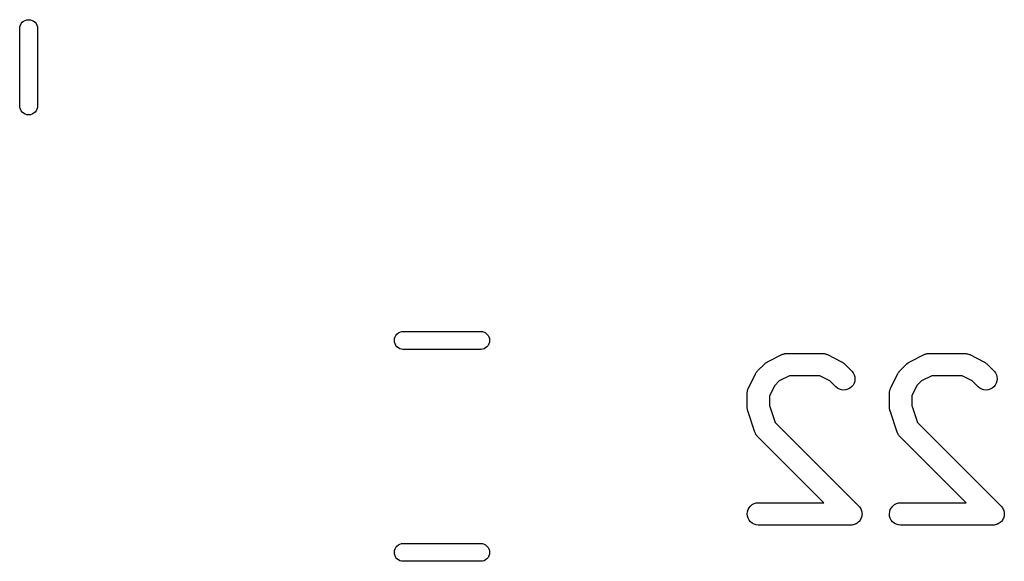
# Model space of a CAD drawing. Extents: x 0.77 to 5.19, y -2.29 to -0.61.
# Tile 8 of 41: x 1.03 to 1.29, y -1.73 to -1.59. Entities that reach past the tile are written whole.
import ezdxf

# ---------------------------------------------------------------- set-up
doc = ezdxf.new("R2010")
doc.units = 0
doc.header["$MEASUREMENT"] = 0
doc.layers.add('BLACK', color=7, linetype='CONTINUOUS')

msp = doc.modelspace()

# ---------------------------------------------------------------- linework, layer by layer
at = {"layer": 'BLACK', "linetype": 'CONTINUOUS'}
for p, q in [((1.02598, -1.5885), (1.02627, -1.58814)), ((1.02627, -1.58814), (1.02663, -1.58785)), ((1.02663, -1.58785), (1.02704, -1.58763)), ((1.02704, -1.58763), (1.02749, -1.58749)), ((1.02749, -1.58749), (1.02795, -1.58745)), ((1.02795, -1.58745), (1.02842, -1.58749)), ((1.02842, -1.58749), (1.02886, -1.58763)), ((1.02886, -1.58763), (1.02927, -1.58785)), ((1.02927, -1.58785), (1.02963, -1.58814)), ((1.02963, -1.58814), (1.02993, -1.5885)), ((1.02559, -1.5897), (1.02562, -1.58936)), ((1.02559, -1.6103), (1.02559, -1.5897)), ((1.02562, -1.58936), (1.02576, -1.58891)), ((1.02576, -1.58891), (1.02598, -1.5885)), ((1.02993, -1.5885), (1.03015, -1.58891)), ((1.03015, -1.58891), (1.03028, -1.58936)), ((1.03028, -1.58936), (1.03031, -1.5897)), ((1.03031, -1.5897), (1.03031, -1.6103)), ((1.02562, -1.61064), (1.02559, -1.6103)), ((1.02576, -1.61109), (1.02562, -1.61064)), ((1.02598, -1.6115), (1.02576, -1.61109)), ((1.02627, -1.61186), (1.02598, -1.6115)), ((1.02993, -1.6115), (1.02963, -1.61186)), ((1.03015, -1.61109), (1.02993, -1.6115)), ((1.03028, -1.61064), (1.03015, -1.61109)), ((1.03031, -1.6103), (1.03028, -1.61064)), ((1.02663, -1.61215), (1.02627, -1.61186)), ((1.02704, -1.61237), (1.02663, -1.61215)), ((1.02749, -1.61251), (1.02704, -1.61237)), ((1.02795, -1.61255), (1.02749, -1.61251)), ((1.02842, -1.61251), (1.02795, -1.61255)), ((1.02886, -1.61237), (1.02842, -1.61251)), ((1.02927, -1.61215), (1.02886, -1.61237)), ((1.02963, -1.61186), (1.02927, -1.61215)), ((1.1244, -1.67158), (1.12454, -1.67114)), ((1.12454, -1.67114), (1.12476, -1.67073)), ((1.12476, -1.67073), (1.12505, -1.67037)), ((1.12505, -1.67037), (1.12541, -1.67007)), ((1.12541, -1.67007), (1.12582, -1.66985)), ((1.12582, -1.66985), (1.12627, -1.66972)), ((1.12627, -1.66972), (1.12661, -1.66969)), ((1.12661, -1.66969), (1.14721, -1.66969)), ((1.14721, -1.66969), (1.14755, -1.66972)), ((1.14755, -1.66972), (1.148, -1.66985)), ((1.148, -1.66985), (1.14841, -1.67007)), ((1.14841, -1.67007), (1.14877, -1.67037)), ((1.14877, -1.67037), (1.14906, -1.67073)), ((1.14906, -1.67073), (1.14928, -1.67114)), ((1.14928, -1.67114), (1.14942, -1.67158)), ((1.12436, -1.67205), (1.1244, -1.67158)), ((1.1244, -1.67251), (1.12436, -1.67205)), ((1.12454, -1.67296), (1.1244, -1.67251)), ((1.12476, -1.67337), (1.12454, -1.67296)), ((1.12505, -1.67373), (1.12476, -1.67337)), ((1.12541, -1.67402), (1.12505, -1.67373)), ((1.12582, -1.67424), (1.12541, -1.67402)), ((1.14841, -1.67402), (1.148, -1.67424)), ((1.14877, -1.67373), (1.14841, -1.67402)), ((1.14906, -1.67337), (1.14877, -1.67373)), ((1.14928, -1.67296), (1.14906, -1.67337)), ((1.14942, -1.67251), (1.14928, -1.67296)), ((1.14942, -1.67158), (1.14946, -1.67205)), ((1.14946, -1.67205), (1.14942, -1.67251)), ((1.12627, -1.67438), (1.12582, -1.67424)), ((1.12661, -1.67441), (1.12627, -1.67438)), ((1.14721, -1.67441), (1.12661, -1.67441)), ((1.14755, -1.67438), (1.14721, -1.67441)), ((1.148, -1.67424), (1.14755, -1.67438)), ((1.22275, -1.67767), (1.2265, -1.6758)), ((1.2265, -1.6758), (1.22653, -1.67578)), ((1.22653, -1.67578), (1.22662, -1.67575)), ((1.22662, -1.67575), (1.22669, -1.67571)), ((1.22669, -1.67571), (1.22689, -1.67565)), ((1.22689, -1.67565), (1.22708, -1.67558)), ((1.22708, -1.67558), (1.22716, -1.67557)), ((1.22716, -1.67557), (1.22724, -1.67554)), ((1.22724, -1.67554), (1.22745, -1.67552)), ((1.22745, -1.67552), (1.22764, -1.67549)), ((1.22764, -1.67549), (1.22773, -1.6755)), ((1.22773, -1.6755), (1.22782, -1.67549)), ((1.22782, -1.67549), (1.23719, -1.67549)), ((1.23719, -1.67549), (1.23723, -1.67549)), ((1.23723, -1.67549), (1.23732, -1.6755)), ((1.23732, -1.6755), (1.23741, -1.6755)), ((1.23741, -1.6755), (1.23761, -1.67553)), ((1.23761, -1.67553), (1.23781, -1.67555)), ((1.23781, -1.67555), (1.23789, -1.67558)), ((1.23789, -1.67558), (1.23797, -1.67559)), ((1.23797, -1.67559), (1.23816, -1.67567)), ((1.23816, -1.67567), (1.23835, -1.67573)), ((1.23835, -1.67573), (1.23843, -1.67577)), ((1.23843, -1.67577), (1.23851, -1.6758)), ((1.23851, -1.6758), (1.24226, -1.67767)), ((1.26024, -1.67767), (1.26399, -1.6758)), ((1.26399, -1.6758), (1.26403, -1.67578)), ((1.26403, -1.67578), (1.26411, -1.67575)), ((1.26411, -1.67575), (1.26419, -1.67571)), ((1.26419, -1.67571), (1.26438, -1.67565)), ((1.26438, -1.67565), (1.26457, -1.67558)), ((1.26457, -1.67558), (1.26466, -1.67557)), ((1.26466, -1.67557), (1.26474, -1.67554)), ((1.26474, -1.67554), (1.26494, -1.67552)), ((1.26494, -1.67552), (1.26514, -1.67549)), ((1.26514, -1.67549), (1.26523, -1.6755)), ((1.26523, -1.6755), (1.26531, -1.67549)), ((1.26531, -1.67549), (1.27469, -1.67549)), ((1.27469, -1.67549), (1.27473, -1.67549)), ((1.27473, -1.67549), (1.27481, -1.6755)), ((1.27481, -1.6755), (1.2749, -1.6755)), ((1.2749, -1.6755), (1.2751, -1.67553)), ((1.2751, -1.67553), (1.2753, -1.67555)), ((1.2753, -1.67555), (1.27538, -1.67558)), ((1.27538, -1.67558), (1.27547, -1.67559)), ((1.27547, -1.67559), (1.27566, -1.67567)), ((1.27566, -1.67567), (1.27585, -1.67573)), ((1.27585, -1.67573), (1.27593, -1.67577)), ((1.27593, -1.67577), (1.27601, -1.6758)), ((1.27601, -1.6758), (1.27976, -1.67767)), ((1.22011, -1.6801), (1.22198, -1.67823)), ((1.22198, -1.67823), (1.22201, -1.6782)), ((1.22201, -1.6782), (1.22214, -1.67809)), ((1.22214, -1.67809), (1.22226, -1.67798)), ((1.22226, -1.67798), (1.22236, -1.67792)), ((1.22236, -1.67792), (1.22246, -1.67784)), ((1.22246, -1.67784), (1.22261, -1.67776)), ((1.22261, -1.67776), (1.22275, -1.67767)), ((1.24226, -1.67767), (1.2423, -1.67769)), ((1.2423, -1.67769), (1.24244, -1.67778)), ((1.24244, -1.67778), (1.24258, -1.67786)), ((1.24258, -1.67786), (1.24268, -1.67794)), ((1.24268, -1.67794), (1.24278, -1.67801)), ((1.24278, -1.67801), (1.2429, -1.67812)), ((1.2429, -1.67812), (1.24303, -1.67823)), ((1.24303, -1.67823), (1.2449, -1.6801)), ((1.2576, -1.6801), (1.25948, -1.67823)), ((1.25948, -1.67823), (1.2595, -1.6782)), ((1.2595, -1.6782), (1.25963, -1.67809)), ((1.25963, -1.67809), (1.25976, -1.67798)), ((1.25976, -1.67798), (1.25986, -1.67792)), ((1.25986, -1.67792), (1.25996, -1.67784)), ((1.25996, -1.67784), (1.2601, -1.67776)), ((1.2601, -1.67776), (1.26024, -1.67767)), ((1.27976, -1.67767), (1.27979, -1.67769)), ((1.27979, -1.67769), (1.27993, -1.67778)), ((1.27993, -1.67778), (1.28008, -1.67786)), ((1.28008, -1.67786), (1.28017, -1.67794)), ((1.28017, -1.67794), (1.28028, -1.67801)), ((1.28028, -1.67801), (1.2804, -1.67812)), ((1.2804, -1.67812), (1.28052, -1.67823)), ((1.28052, -1.67823), (1.2824, -1.6801)), ((1.21768, -1.68462), (1.21955, -1.68087)), ((1.21955, -1.68087), (1.21957, -1.68083)), ((1.21957, -1.68083), (1.21966, -1.68069)), ((1.21966, -1.68069), (1.21974, -1.68055)), ((1.21974, -1.68055), (1.21982, -1.68045)), ((1.21982, -1.68045), (1.21988, -1.68035)), ((1.21988, -1.68035), (1.22, -1.68023)), ((1.22, -1.68023), (1.22011, -1.6801)), ((1.22851, -1.68139), (1.22582, -1.68274)), ((1.23649, -1.68139), (1.22851, -1.68139)), ((1.23919, -1.68274), (1.23649, -1.68139)), ((1.2449, -1.6801), (1.24493, -1.68013)), ((1.24493, -1.68013), (1.24529, -1.68058)), ((1.24529, -1.68058), (1.24556, -1.68109)), ((1.24556, -1.68109), (1.24572, -1.68165)), ((1.24572, -1.68165), (1.24577, -1.68222)), ((1.25517, -1.68462), (1.25705, -1.68087)), ((1.25705, -1.68087), (1.25707, -1.68083)), ((1.25707, -1.68083), (1.25716, -1.68069)), ((1.25716, -1.68069), (1.25724, -1.68055)), ((1.25724, -1.68055), (1.25731, -1.68045)), ((1.25731, -1.68045), (1.25738, -1.68035)), ((1.25738, -1.68035), (1.2575, -1.68023)), ((1.2575, -1.68023), (1.2576, -1.6801)), ((1.26601, -1.68139), (1.26331, -1.68274)), ((1.27399, -1.68139), (1.26601, -1.68139)), ((1.27669, -1.68274), (1.27399, -1.68139)), ((1.2824, -1.6801), (1.28243, -1.68013)), ((1.28243, -1.68013), (1.28279, -1.68058)), ((1.28279, -1.68058), (1.28305, -1.68109)), ((1.28305, -1.68109), (1.28321, -1.68165)), ((1.28321, -1.68165), (1.28326, -1.68222)), ((1.22462, -1.68394), (1.22327, -1.68664)), ((1.22582, -1.68274), (1.22462, -1.68394)), ((1.24073, -1.68428), (1.23919, -1.68274)), ((1.24117, -1.68464), (1.24073, -1.68428)), ((1.24489, -1.68429), (1.24444, -1.68465)), ((1.24526, -1.68385), (1.24489, -1.68429)), ((1.24553, -1.68334), (1.24526, -1.68385)), ((1.24571, -1.68279), (1.24553, -1.68334)), ((1.24577, -1.68222), (1.24571, -1.68279)), ((1.26212, -1.68394), (1.26077, -1.68664)), ((1.26331, -1.68274), (1.26212, -1.68394)), ((1.27822, -1.68428), (1.27669, -1.68274)), ((1.27867, -1.68464), (1.27822, -1.68428)), ((1.28238, -1.68429), (1.28194, -1.68465)), ((1.28275, -1.68385), (1.28238, -1.68429)), ((1.28303, -1.68334), (1.28275, -1.68385)), ((1.2832, -1.68279), (1.28303, -1.68334)), ((1.28326, -1.68222), (1.2832, -1.68279)), ((1.21737, -1.68572), (1.21741, -1.68553)), ((1.21738, -1.68581), (1.21737, -1.68572)), ((1.21737, -1.6859), (1.21738, -1.68581)), ((1.21737, -1.68594), (1.21737, -1.6859)), ((1.21737, -1.68969), (1.21737, -1.68594)), ((1.21741, -1.68553), (1.21743, -1.68533)), ((1.21743, -1.68533), (1.21746, -1.68524)), ((1.21746, -1.68524), (1.21747, -1.68516)), ((1.21747, -1.68516), (1.21754, -1.68497)), ((1.21754, -1.68497), (1.2176, -1.68478)), ((1.2176, -1.68478), (1.21765, -1.6847)), ((1.21765, -1.6847), (1.21768, -1.68462)), ((1.22327, -1.68664), (1.22327, -1.68921)), ((1.24168, -1.68492), (1.24117, -1.68464)), ((1.24223, -1.68508), (1.24168, -1.68492)), ((1.24281, -1.68514), (1.24223, -1.68508)), ((1.24338, -1.68509), (1.24281, -1.68514)), ((1.24393, -1.68492), (1.24338, -1.68509)), ((1.24444, -1.68465), (1.24393, -1.68492)), ((1.25486, -1.6859), (1.25487, -1.68581)), ((1.25486, -1.68594), (1.25486, -1.6859)), ((1.25486, -1.68969), (1.25486, -1.68594)), ((1.25487, -1.68572), (1.2549, -1.68553)), ((1.25487, -1.68581), (1.25487, -1.68572)), ((1.2549, -1.68553), (1.25493, -1.68533)), ((1.25493, -1.68533), (1.25495, -1.68524)), ((1.25495, -1.68524), (1.25497, -1.68516)), ((1.25497, -1.68516), (1.25504, -1.68497)), ((1.25504, -1.68497), (1.2551, -1.68478)), ((1.2551, -1.68478), (1.25514, -1.6847)), ((1.25514, -1.6847), (1.25517, -1.68462)), ((1.26077, -1.68664), (1.26077, -1.68921)), ((1.27918, -1.68492), (1.27867, -1.68464)), ((1.27973, -1.68508), (1.27918, -1.68492)), ((1.2803, -1.68514), (1.27973, -1.68508)), ((1.28087, -1.68509), (1.2803, -1.68514)), ((1.28143, -1.68492), (1.28087, -1.68509)), ((1.28194, -1.68465), (1.28143, -1.68492)), ((1.22327, -1.68921), (1.22477, -1.69372)), ((1.26077, -1.68921), (1.26227, -1.69372)), ((1.21738, -1.68985), (1.21737, -1.68969)), ((1.21738, -1.69002), (1.21738, -1.68985)), ((1.21741, -1.69014), (1.21738, -1.69002)), ((1.21742, -1.69026), (1.21741, -1.69014)), ((1.21747, -1.69042), (1.21742, -1.69026)), ((1.2175, -1.69058), (1.21747, -1.69042)), ((1.21752, -1.69062), (1.2175, -1.69058)), ((1.21939, -1.69625), (1.21752, -1.69062)), ((1.25488, -1.68985), (1.25486, -1.68969)), ((1.25488, -1.69002), (1.25488, -1.68985)), ((1.25491, -1.69014), (1.25488, -1.69002)), ((1.25492, -1.69026), (1.25491, -1.69014)), ((1.25497, -1.69042), (1.25492, -1.69026)), ((1.255, -1.69058), (1.25497, -1.69042)), ((1.25501, -1.69062), (1.255, -1.69058)), ((1.25689, -1.69625), (1.25501, -1.69062)), ((1.22477, -1.69372), (1.24678, -1.71572)), ((1.26227, -1.69372), (1.28427, -1.71572)), ((1.21943, -1.69633), (1.21939, -1.69625)), ((1.21945, -1.69641), (1.21943, -1.69633)), ((1.21954, -1.69659), (1.21945, -1.69641)), ((1.21963, -1.69677), (1.21954, -1.69659)), ((1.21968, -1.69684), (1.21963, -1.69677)), ((1.21972, -1.69692), (1.21968, -1.69684)), ((1.21984, -1.69708), (1.21972, -1.69692)), ((1.21996, -1.69724), (1.21984, -1.69708)), ((1.22002, -1.6973), (1.21996, -1.69724)), ((1.22008, -1.69737), (1.22002, -1.6973)), ((1.22011, -1.6974), (1.22008, -1.69737)), ((1.23756, -1.71486), (1.22011, -1.6974)), ((1.25692, -1.69633), (1.25689, -1.69625)), ((1.25695, -1.69641), (1.25692, -1.69633)), ((1.25704, -1.69659), (1.25695, -1.69641)), ((1.25712, -1.69677), (1.25704, -1.69659)), ((1.25717, -1.69684), (1.25712, -1.69677)), ((1.25721, -1.69692), (1.25717, -1.69684)), ((1.25734, -1.69708), (1.25721, -1.69692)), ((1.25745, -1.69724), (1.25734, -1.69708)), ((1.25752, -1.6973), (1.25745, -1.69724)), ((1.25757, -1.69737), (1.25752, -1.6973)), ((1.2576, -1.6974), (1.25757, -1.69737)), ((1.27506, -1.71486), (1.2576, -1.6974)), ((1.21824, -1.71572), (1.21868, -1.71535)), ((1.21868, -1.71535), (1.21919, -1.71508)), ((1.21919, -1.71508), (1.21975, -1.71491)), ((1.21975, -1.71491), (1.22032, -1.71486)), ((1.22032, -1.71486), (1.23756, -1.71486)), ((1.25573, -1.71572), (1.25618, -1.71535)), ((1.25618, -1.71535), (1.25669, -1.71508)), ((1.25669, -1.71508), (1.25724, -1.71491)), ((1.25724, -1.71491), (1.25781, -1.71486)), ((1.25781, -1.71486), (1.27506, -1.71486)), ((1.21737, -1.71779), (1.21743, -1.71722)), ((1.21742, -1.71836), (1.21737, -1.71779)), ((1.21743, -1.71722), (1.2176, -1.71667)), ((1.2176, -1.71667), (1.21787, -1.71616)), ((1.21787, -1.71616), (1.21824, -1.71572)), ((1.24678, -1.71572), (1.2468, -1.71574)), ((1.2468, -1.71574), (1.2468, -1.71574)), ((1.2468, -1.71574), (1.2468, -1.71574)), ((1.2468, -1.71574), (1.24681, -1.71575)), ((1.24681, -1.71575), (1.24699, -1.71598)), ((1.24699, -1.71598), (1.24716, -1.71619)), ((1.24716, -1.71619), (1.24716, -1.7162)), ((1.24716, -1.7162), (1.24717, -1.7162)), ((1.24717, -1.7162), (1.2473, -1.71645)), ((1.2473, -1.71645), (1.24743, -1.7167)), ((1.24743, -1.7167), (1.24743, -1.71671)), ((1.24743, -1.71671), (1.24743, -1.71671)), ((1.24743, -1.71671), (1.24751, -1.71698)), ((1.24751, -1.71698), (1.24759, -1.71726)), ((1.24761, -1.71812), (1.24758, -1.7184)), ((1.24759, -1.71726), (1.24759, -1.71726)), ((1.24759, -1.71726), (1.24759, -1.71727)), ((1.24759, -1.71727), (1.24762, -1.71755)), ((1.24764, -1.71784), (1.24761, -1.71812)), ((1.24762, -1.71755), (1.24764, -1.71783)), ((1.24764, -1.71783), (1.24764, -1.71784)), ((1.24764, -1.71784), (1.24764, -1.71784)), ((1.25486, -1.71779), (1.25492, -1.71722)), ((1.25491, -1.71836), (1.25486, -1.71779)), ((1.25492, -1.71722), (1.25509, -1.71667)), ((1.25509, -1.71667), (1.25537, -1.71616)), ((1.25537, -1.71616), (1.25573, -1.71572)), ((1.28427, -1.71572), (1.2843, -1.71574)), ((1.2843, -1.71574), (1.2843, -1.71574)), ((1.2843, -1.71574), (1.2843, -1.71574)), ((1.2843, -1.71574), (1.2843, -1.71575)), ((1.2843, -1.71575), (1.28448, -1.71598)), ((1.28448, -1.71598), (1.28466, -1.71619)), ((1.28466, -1.71619), (1.28466, -1.7162)), ((1.28466, -1.7162), (1.28466, -1.7162)), ((1.28466, -1.7162), (1.28479, -1.71645)), ((1.28479, -1.71645), (1.28492, -1.7167)), ((1.28492, -1.7167), (1.28493, -1.71671)), ((1.28493, -1.71671), (1.28493, -1.71671)), ((1.28493, -1.71671), (1.28501, -1.71698)), ((1.28501, -1.71698), (1.28509, -1.71726)), ((1.28511, -1.71812), (1.28508, -1.7184)), ((1.28509, -1.71726), (1.28509, -1.71726)), ((1.28509, -1.71726), (1.28509, -1.71727)), ((1.28509, -1.71727), (1.28511, -1.71755)), ((1.28511, -1.71755), (1.28514, -1.71783)), ((1.28514, -1.71784), (1.28511, -1.71812)), ((1.28514, -1.71783), (1.28514, -1.71784)), ((1.28514, -1.71784), (1.28514, -1.71784)), ((1.21758, -1.71892), (1.21742, -1.71836)), ((1.21785, -1.71943), (1.21758, -1.71892)), ((1.21821, -1.71988), (1.21785, -1.71943)), ((1.21865, -1.72025), (1.21821, -1.71988)), ((1.21916, -1.72052), (1.21865, -1.72025)), ((1.2197, -1.7207), (1.21916, -1.72052)), ((1.22028, -1.72076), (1.2197, -1.7207)), ((1.22032, -1.72076), (1.22028, -1.72076)), ((1.24469, -1.72076), (1.22032, -1.72076)), ((1.24497, -1.72074), (1.24469, -1.72076)), ((1.24525, -1.72071), (1.24497, -1.72074)), ((1.24526, -1.72071), (1.24525, -1.72071)), ((1.24553, -1.72063), (1.24526, -1.72071)), ((1.24526, -1.72071), (1.24526, -1.72071)), ((1.24581, -1.72054), (1.24553, -1.72063)), ((1.24582, -1.72054), (1.24581, -1.72054)), ((1.24581, -1.72054), (1.24581, -1.72054)), ((1.24606, -1.72041), (1.24582, -1.72054)), ((1.24632, -1.72028), (1.24606, -1.72041)), ((1.24655, -1.72009), (1.24632, -1.72027)), ((1.24632, -1.72027), (1.24632, -1.72027)), ((1.24632, -1.72027), (1.24632, -1.72028)), ((1.24676, -1.71991), (1.24655, -1.72009)), ((1.24677, -1.71991), (1.24676, -1.71991)), ((1.24695, -1.71968), (1.24677, -1.71991)), ((1.24677, -1.71991), (1.24677, -1.71991)), ((1.24713, -1.71947), (1.24695, -1.71968)), ((1.24714, -1.71947), (1.24713, -1.71947)), ((1.24727, -1.71921), (1.24714, -1.71946)), ((1.24714, -1.71946), (1.24714, -1.71947)), ((1.24741, -1.71896), (1.24727, -1.71921)), ((1.2475, -1.71868), (1.24741, -1.71895)), ((1.24741, -1.71895), (1.24741, -1.71896)), ((1.24741, -1.71896), (1.24741, -1.71896)), ((1.24758, -1.71841), (1.2475, -1.71868)), ((1.24758, -1.7184), (1.24758, -1.71841)), ((1.24758, -1.71841), (1.24758, -1.71841)), ((1.25508, -1.71892), (1.25491, -1.71836)), ((1.25534, -1.71943), (1.25508, -1.71892)), ((1.2557, -1.71988), (1.25534, -1.71943)), ((1.25615, -1.72025), (1.2557, -1.71988)), ((1.25665, -1.72052), (1.25615, -1.72025)), ((1.2572, -1.7207), (1.25665, -1.72052)), ((1.25777, -1.72076), (1.2572, -1.7207)), ((1.25781, -1.72076), (1.25777, -1.72076)), ((1.28219, -1.72076), (1.25781, -1.72076)), ((1.28247, -1.72074), (1.28219, -1.72076)), ((1.28275, -1.72071), (1.28247, -1.72074)), ((1.28276, -1.72071), (1.28275, -1.72071)), ((1.28275, -1.72071), (1.28275, -1.72071)), ((1.28303, -1.72063), (1.28276, -1.72071)), ((1.2833, -1.72054), (1.28303, -1.72063)), ((1.28331, -1.72054), (1.2833, -1.72054)), ((1.28356, -1.72041), (1.28331, -1.72054)), ((1.28331, -1.72054), (1.28331, -1.72054)), ((1.28381, -1.72028), (1.28356, -1.72041)), ((1.28382, -1.72027), (1.28381, -1.72028)), ((1.28404, -1.72009), (1.28382, -1.72027)), ((1.28382, -1.72027), (1.28382, -1.72027)), ((1.28426, -1.71991), (1.28404, -1.72009)), ((1.28427, -1.71991), (1.28426, -1.71991)), ((1.28426, -1.71991), (1.28426, -1.71991)), ((1.28445, -1.71968), (1.28427, -1.71991)), ((1.28463, -1.71947), (1.28445, -1.71968)), ((1.28477, -1.71921), (1.28463, -1.71946)), ((1.28463, -1.71946), (1.28463, -1.71947)), ((1.28463, -1.71947), (1.28463, -1.71947)), ((1.2849, -1.71896), (1.28477, -1.71921)), ((1.28491, -1.71896), (1.2849, -1.71896)), ((1.28499, -1.71868), (1.28491, -1.71895)), ((1.28491, -1.71895), (1.28491, -1.71896)), ((1.28508, -1.71841), (1.28499, -1.71868)), ((1.28508, -1.7184), (1.28508, -1.71841)), ((1.28508, -1.71841), (1.28508, -1.71841)), ((1.12505, -1.72627), (1.12541, -1.72598)), ((1.12541, -1.72598), (1.12582, -1.72576)), ((1.12582, -1.72576), (1.12627, -1.72562)), ((1.12627, -1.72562), (1.12661, -1.72559)), ((1.12661, -1.72559), (1.14721, -1.72559)), ((1.14721, -1.72559), (1.14755, -1.72562)), ((1.14755, -1.72562), (1.148, -1.72576)), ((1.148, -1.72576), (1.14841, -1.72598)), ((1.14841, -1.72598), (1.14877, -1.72627)), ((1.12436, -1.72795), (1.1244, -1.72749)), ((1.1244, -1.72842), (1.12436, -1.72795)), ((1.1244, -1.72749), (1.12454, -1.72704)), ((1.12454, -1.72886), (1.1244, -1.72842)), ((1.12454, -1.72704), (1.12476, -1.72663)), ((1.12476, -1.72663), (1.12505, -1.72627)), ((1.14877, -1.72627), (1.14906, -1.72663)), ((1.14906, -1.72663), (1.14928, -1.72704)), ((1.14928, -1.72704), (1.14942, -1.72749)), ((1.14942, -1.72842), (1.14928, -1.72886)), ((1.14942, -1.72749), (1.14946, -1.72795)), ((1.14946, -1.72795), (1.14942, -1.72842)), ((1.12476, -1.72927), (1.12454, -1.72886)), ((1.12505, -1.72963), (1.12476, -1.72927)), ((1.12541, -1.72993), (1.12505, -1.72963)), ((1.12582, -1.73015), (1.12541, -1.72993)), ((1.12627, -1.73028), (1.12582, -1.73015)), ((1.12661, -1.73031), (1.12627, -1.73028)), ((1.14721, -1.73031), (1.12661, -1.73031)), ((1.14755, -1.73028), (1.14721, -1.73031)), ((1.148, -1.73015), (1.14755, -1.73028)), ((1.14841, -1.72993), (1.148, -1.73015)), ((1.14877, -1.72963), (1.14841, -1.72993)), ((1.14906, -1.72927), (1.14877, -1.72963)), ((1.14928, -1.72886), (1.14906, -1.72927))]:
    msp.add_line(p, q, dxfattribs=at)

doc.saveas('drawing.dxf')
